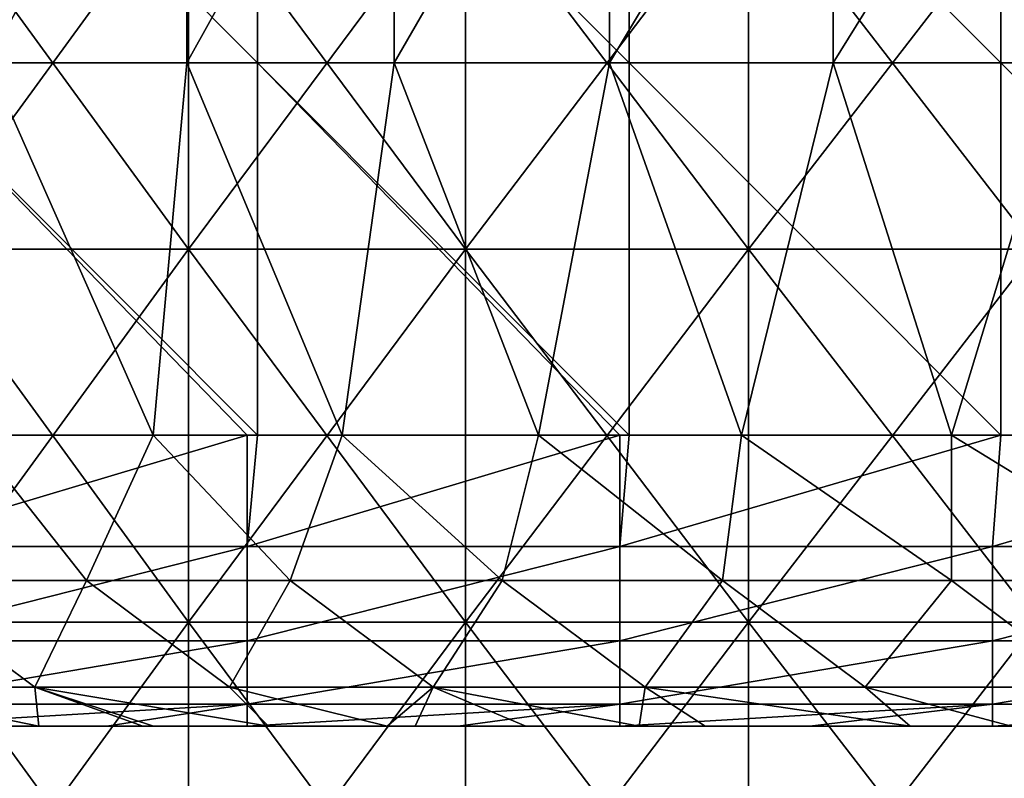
# Model space of a CAD drawing. Header units: inches. Extents: x -4.75 to 4.5, y 0 to 1.88.
# Tile 50 of 256: x -2.44 to -2.23, y 0.49 to 0.65. Entities that reach past the tile are written whole.
import ezdxf

# ---------------------------------------------------------------- set-up
doc = ezdxf.new("R2010")
doc.units = ezdxf.units.IN
doc.header["$LTSCALE"] = 101.851852
doc.header["$MEASUREMENT"] = 0
for name, color, linetype in [('10', 7, 'CONTINUOUS'), ('11', 7, 'CONTINUOUS'), ('12', 7, 'CONTINUOUS'), ('147', 7, 'CONTINUOUS'), ('157', 7, 'CONTINUOUS'), ('20', 7, 'CONTINUOUS')]:
    doc.layers.add(name, color=color, linetype=linetype)

msp = doc.modelspace()

# ---------------------------------------------------------------- linework, layer by layer
at = {"layer": '10', "color": 13, "linetype": 'Continuous', "true_color": 0xd67263}
for points in [[(-2.43476, 0.5, 0.57436), (-2.45156, 0.5, 0.49428), (-2.51462, 0.5, 0.57436), (-2.43476, 0.5, 0.57436)], [(-2.43476, 0.5, 0.57436), (-2.51462, 0.5, 0.57436), (-2.50081, 0.5, 0.65444), (-2.43476, 0.5, 0.57436)], [(-2.51, 0.5, 0.89468), (-2.48508, 0.5, 0.97476), (-2.43031, 0.5, 0.89468), (-2.51, 0.5, 0.89468)], [(-2.51, 0.5, 0.89468), (-2.43031, 0.5, 0.89468), (-2.4578, 0.5, 0.8146), (-2.51, 0.5, 0.89468)], [(-2.42255, 0.5, 1.29508), (-2.46115, 0.5, 1.215), (-2.50093, 0.5, 1.29532), (-2.42255, 0.5, 1.29508)], [(-2.42255, 0.5, 1.29508), (-2.50093, 0.5, 1.29532), (-2.45784, 0.5, 1.37536), (-2.42255, 0.5, 1.29508)], [(-2.42143, 0.5, 0.65444), (-2.43476, 0.5, 0.57436), (-2.50081, 0.5, 0.65444), (-2.42143, 0.5, 0.65444)], [(-2.42143, 0.5, 0.65444), (-2.50081, 0.5, 0.65444), (-2.478, 0.5, 0.73452), (-2.42143, 0.5, 0.65444)], [(-2.41977, 0.5, 1.13492), (-2.45209, 0.5, 1.05484), (-2.49836, 0.5, 1.13492), (-2.41977, 0.5, 1.13492)], [(-2.41977, 0.5, 1.13492), (-2.49836, 0.5, 1.13492), (-2.46115, 0.5, 1.215), (-2.41977, 0.5, 1.13492)], [(-2.48508, 0.5, 0.97476), (-2.40671, 0.5, 0.97476), (-2.43031, 0.5, 0.89468), (-2.48508, 0.5, 0.97476)], [(-2.40671, 0.5, 0.97476), (-2.48508, 0.5, 0.97476), (-2.45209, 0.5, 1.05484), (-2.40671, 0.5, 0.97476)], [(-2.39805, 0.5, 0.73452), (-2.42143, 0.5, 0.65444), (-2.478, 0.5, 0.73452), (-2.39805, 0.5, 0.73452)], [(-2.39805, 0.5, 0.73452), (-2.478, 0.5, 0.73452), (-2.4578, 0.5, 0.8146), (-2.39805, 0.5, 0.73452)], [(-2.47603, 0.5, 0.33412), (-2.39619, 0.5, 0.33412), (-2.4713, 0.5, 0.3125), (-2.47603, 0.5, 0.33412)], [(-2.39619, 0.5, 0.33412), (-2.47603, 0.5, 0.33412), (-2.46379, 0.5, 0.4142), (-2.39619, 0.5, 0.33412)], [(-2.4713, 0.5, 0.3125), (-2.39619, 0.5, 0.33412), (-2.42142, 0.5, 0.3125), (-2.4713, 0.5, 0.3125)], [(-2.38433, 0.5, 0.4142), (-2.39619, 0.5, 0.33412), (-2.46379, 0.5, 0.4142), (-2.38433, 0.5, 0.4142)], [(-2.38433, 0.5, 0.4142), (-2.46379, 0.5, 0.4142), (-2.45156, 0.5, 0.49428), (-2.38433, 0.5, 0.4142)], [(-2.38248, 0.5, 1.215), (-2.41977, 0.5, 1.13492), (-2.46115, 0.5, 1.215), (-2.38248, 0.5, 1.215)], [(-2.38248, 0.5, 1.215), (-2.46115, 0.5, 1.215), (-2.42255, 0.5, 1.29508), (-2.38248, 0.5, 1.215)], [(-2.37768, 0.5, 1.37516), (-2.42255, 0.5, 1.29508), (-2.45784, 0.5, 1.37536), (-2.37768, 0.5, 1.37516)], [(-2.37768, 0.5, 1.37516), (-2.45784, 0.5, 1.37536), (-2.41139, 0.5, 1.45528), (-2.37768, 0.5, 1.37516)], [(-2.41139, 0.5, 1.45528), (-2.45784, 0.5, 1.37536), (-2.41364, 0.5, 1.45155), (-2.41139, 0.5, 1.45528)], [(-2.41364, 0.5, 1.45155), (-2.45784, 0.5, 1.37536), (-2.43602, 0.5, 1.41365), (-2.41364, 0.5, 1.45155)], [(-2.43031, 0.5, 0.89468), (-2.37853, 0.5, 0.8146), (-2.4578, 0.5, 0.8146), (-2.43031, 0.5, 0.89468)], [(-2.37853, 0.5, 0.8146), (-2.39805, 0.5, 0.73452), (-2.4578, 0.5, 0.8146), (-2.37853, 0.5, 0.8146)], [(-2.37298, 0.5, 1.05484), (-2.40671, 0.5, 0.97476), (-2.45209, 0.5, 1.05484), (-2.37298, 0.5, 1.05484)], [(-2.37298, 0.5, 1.05484), (-2.45209, 0.5, 1.05484), (-2.41977, 0.5, 1.13492), (-2.37298, 0.5, 1.05484)], [(-2.37247, 0.5, 0.49428), (-2.38433, 0.5, 0.4142), (-2.45156, 0.5, 0.49428), (-2.37247, 0.5, 0.49428)], [(-2.37247, 0.5, 0.49428), (-2.45156, 0.5, 0.49428), (-2.43476, 0.5, 0.57436), (-2.37247, 0.5, 0.49428)], [(-2.3549, 0.5, 0.57436), (-2.37247, 0.5, 0.49428), (-2.43476, 0.5, 0.57436), (-2.3549, 0.5, 0.57436)], [(-2.3549, 0.5, 0.57436), (-2.43476, 0.5, 0.57436), (-2.42143, 0.5, 0.65444), (-2.3549, 0.5, 0.57436)], [(-2.43031, 0.5, 0.89468), (-2.40671, 0.5, 0.97476), (-2.35062, 0.5, 0.89468), (-2.43031, 0.5, 0.89468)], [(-2.43031, 0.5, 0.89468), (-2.35062, 0.5, 0.89468), (-2.37853, 0.5, 0.8146), (-2.43031, 0.5, 0.89468)], [(-2.34461, 0.5, 1.29508), (-2.38248, 0.5, 1.215), (-2.42255, 0.5, 1.29508), (-2.34461, 0.5, 1.29508)], [(-2.34461, 0.5, 1.29508), (-2.42255, 0.5, 1.29508), (-2.37768, 0.5, 1.37516), (-2.34461, 0.5, 1.29508)], [(-2.34205, 0.5, 0.65444), (-2.3549, 0.5, 0.57436), (-2.42143, 0.5, 0.65444), (-2.34205, 0.5, 0.65444)], [(-2.34205, 0.5, 0.65444), (-2.42143, 0.5, 0.65444), (-2.39805, 0.5, 0.73452), (-2.34205, 0.5, 0.65444)], [(-2.42142, 0.5, 0.3125), (-2.39619, 0.5, 0.33412), (-2.39122, 0.5, 0.3125), (-2.42142, 0.5, 0.3125)], [(-2.34118, 0.5, 1.13492), (-2.37298, 0.5, 1.05484), (-2.41977, 0.5, 1.13492), (-2.34118, 0.5, 1.13492)], [(-2.34118, 0.5, 1.13492), (-2.41977, 0.5, 1.13492), (-2.38248, 0.5, 1.215), (-2.34118, 0.5, 1.13492)], [(-2.33522, 0.5, 1.45524), (-2.37768, 0.5, 1.37516), (-2.41139, 0.5, 1.45528), (-2.33522, 0.5, 1.45524)], [(-2.33522, 0.5, 1.45524), (-2.41139, 0.5, 1.45528), (-2.36117, 0.5, 1.53541), (-2.33522, 0.5, 1.45524)], [(-2.36117, 0.5, 1.53541), (-2.41139, 0.5, 1.45528), (-2.38664, 0.5, 1.49553), (-2.36117, 0.5, 1.53541)], [(-2.40671, 0.5, 0.97476), (-2.32833, 0.5, 0.97476), (-2.35062, 0.5, 0.89468), (-2.40671, 0.5, 0.97476)], [(-2.32833, 0.5, 0.97476), (-2.40671, 0.5, 0.97476), (-2.37298, 0.5, 1.05484), (-2.32833, 0.5, 0.97476)], [(-2.31811, 0.5, 0.73452), (-2.34205, 0.5, 0.65444), (-2.39805, 0.5, 0.73452), (-2.31811, 0.5, 0.73452)], [(-2.31811, 0.5, 0.73452), (-2.39805, 0.5, 0.73452), (-2.37853, 0.5, 0.8146), (-2.31811, 0.5, 0.73452)], [(-2.39619, 0.5, 0.33412), (-2.31635, 0.5, 0.33412), (-2.39122, 0.5, 0.3125), (-2.39619, 0.5, 0.33412)], [(-2.31635, 0.5, 0.33412), (-2.39619, 0.5, 0.33412), (-2.38433, 0.5, 0.4142), (-2.31635, 0.5, 0.33412)], [(-2.39122, 0.5, 0.3125), (-2.31635, 0.5, 0.33412), (-2.34588, 0.5, 0.3125), (-2.39122, 0.5, 0.3125)], [(-2.30486, 0.5, 0.4142), (-2.31635, 0.5, 0.33412), (-2.38433, 0.5, 0.4142), (-2.30486, 0.5, 0.4142)], [(-2.30486, 0.5, 0.4142), (-2.38433, 0.5, 0.4142), (-2.37247, 0.5, 0.49428), (-2.30486, 0.5, 0.4142)], [(-2.3038, 0.5, 1.215), (-2.34118, 0.5, 1.13492), (-2.38248, 0.5, 1.215), (-2.3038, 0.5, 1.215)], [(-2.3038, 0.5, 1.215), (-2.38248, 0.5, 1.215), (-2.34461, 0.5, 1.29508), (-2.3038, 0.5, 1.215)], [(-2.35062, 0.5, 0.89468), (-2.29925, 0.5, 0.8146), (-2.37853, 0.5, 0.8146), (-2.35062, 0.5, 0.89468)], [(-2.29925, 0.5, 0.8146), (-2.31811, 0.5, 0.73452), (-2.37853, 0.5, 0.8146), (-2.29925, 0.5, 0.8146)], [(-2.2978, 0.5, 1.37516), (-2.34461, 0.5, 1.29508), (-2.37768, 0.5, 1.37516), (-2.2978, 0.5, 1.37516)], [(-2.2978, 0.5, 1.37516), (-2.37768, 0.5, 1.37516), (-2.33522, 0.5, 1.45524), (-2.2978, 0.5, 1.37516)], [(-2.29387, 0.5, 1.05484), (-2.32833, 0.5, 0.97476), (-2.37298, 0.5, 1.05484), (-2.29387, 0.5, 1.05484)], [(-2.29387, 0.5, 1.05484), (-2.37298, 0.5, 1.05484), (-2.34118, 0.5, 1.13492), (-2.29387, 0.5, 1.05484)], [(-2.29338, 0.5, 0.49428), (-2.30486, 0.5, 0.4142), (-2.37247, 0.5, 0.49428), (-2.29338, 0.5, 0.49428)], [(-2.29338, 0.5, 0.49428), (-2.37247, 0.5, 0.49428), (-2.3549, 0.5, 0.57436), (-2.29338, 0.5, 0.49428)], [(-2.28643, 0.5, 1.53532), (-2.33522, 0.5, 1.45524), (-2.36117, 0.5, 1.53541), (-2.28643, 0.5, 1.53532)], [(-2.28643, 0.5, 1.53532), (-2.36117, 0.5, 1.53541), (-2.30702, 0.5, 1.6156), (-2.28643, 0.5, 1.53532)], [(-2.30702, 0.5, 1.6156), (-2.36117, 0.5, 1.53541), (-2.33136, 0.5, 1.58029), (-2.30702, 0.5, 1.6156)], [(-2.33136, 0.5, 1.58029), (-2.36117, 0.5, 1.53541), (-2.35514, 0.5, 1.54464), (-2.33136, 0.5, 1.58029)], [(-2.27505, 0.5, 0.57436), (-2.29338, 0.5, 0.49428), (-2.3549, 0.5, 0.57436), (-2.27505, 0.5, 0.57436)], [(-2.27505, 0.5, 0.57436), (-2.3549, 0.5, 0.57436), (-2.34205, 0.5, 0.65444), (-2.27505, 0.5, 0.57436)], [(-2.35062, 0.5, 0.89468), (-2.32833, 0.5, 0.97476), (-2.27092, 0.5, 0.89468), (-2.35062, 0.5, 0.89468)], [(-2.35062, 0.5, 0.89468), (-2.27092, 0.5, 0.89468), (-2.29925, 0.5, 0.8146), (-2.35062, 0.5, 0.89468)], [(-2.34588, 0.5, 0.3125), (-2.31635, 0.5, 0.33412), (-2.31114, 0.5, 0.3125), (-2.34588, 0.5, 0.3125)], [(-2.26667, 0.5, 1.29508), (-2.3038, 0.5, 1.215), (-2.34461, 0.5, 1.29508), (-2.26667, 0.5, 1.29508)], [(-2.26667, 0.5, 1.29508), (-2.34461, 0.5, 1.29508), (-2.2978, 0.5, 1.37516), (-2.26667, 0.5, 1.29508)], [(-2.26267, 0.5, 0.65444), (-2.27505, 0.5, 0.57436), (-2.34205, 0.5, 0.65444), (-2.26267, 0.5, 0.65444)], [(-2.26267, 0.5, 0.65444), (-2.34205, 0.5, 0.65444), (-2.31811, 0.5, 0.73452), (-2.26267, 0.5, 0.65444)], [(-2.26259, 0.5, 1.13492), (-2.29387, 0.5, 1.05484), (-2.34118, 0.5, 1.13492), (-2.26259, 0.5, 1.13492)], [(-2.26259, 0.5, 1.13492), (-2.34118, 0.5, 1.13492), (-2.3038, 0.5, 1.215), (-2.26259, 0.5, 1.13492)], [(-2.25912, 0.5, 1.45524), (-2.2978, 0.5, 1.37516), (-2.33522, 0.5, 1.45524), (-2.25912, 0.5, 1.45524)], [(-2.25912, 0.5, 1.45524), (-2.33522, 0.5, 1.45524), (-2.28643, 0.5, 1.53532), (-2.25912, 0.5, 1.45524)], [(-2.32833, 0.5, 0.97476), (-2.24995, 0.5, 0.97476), (-2.27092, 0.5, 0.89468), (-2.32833, 0.5, 0.97476)], [(-2.24995, 0.5, 0.97476), (-2.32833, 0.5, 0.97476), (-2.29387, 0.5, 1.05484), (-2.24995, 0.5, 0.97476)], [(-2.23816, 0.5, 0.73452), (-2.26267, 0.5, 0.65444), (-2.31811, 0.5, 0.73452), (-2.23816, 0.5, 0.73452)], [(-2.23816, 0.5, 0.73452), (-2.31811, 0.5, 0.73452), (-2.29925, 0.5, 0.8146), (-2.23816, 0.5, 0.73452)], [(-2.31635, 0.5, 0.33412), (-2.2365, 0.5, 0.33412), (-2.31114, 0.5, 0.3125), (-2.31635, 0.5, 0.33412)], [(-2.2365, 0.5, 0.33412), (-2.31635, 0.5, 0.33412), (-2.30486, 0.5, 0.4142), (-2.2365, 0.5, 0.33412)], [(-2.31114, 0.5, 0.3125), (-2.2365, 0.5, 0.33412), (-2.27034, 0.5, 0.3125), (-2.31114, 0.5, 0.3125)], [(-2.22986, 0.5, 1.6154), (-2.28643, 0.5, 1.53532), (-2.30702, 0.5, 1.6156), (-2.22986, 0.5, 1.6154)], [(-2.22986, 0.5, 1.6154), (-2.30702, 0.5, 1.6156), (-2.24875, 0.5, 1.69578), (-2.22986, 0.5, 1.6154)], [(-2.24875, 0.5, 1.69578), (-2.30702, 0.5, 1.6156), (-2.29285, 0.5, 1.63565), (-2.24875, 0.5, 1.69578)], [(-2.22539, 0.5, 0.4142), (-2.2365, 0.5, 0.33412), (-2.30486, 0.5, 0.4142), (-2.22539, 0.5, 0.4142)], [(-2.22539, 0.5, 0.4142), (-2.30486, 0.5, 0.4142), (-2.29338, 0.5, 0.49428), (-2.22539, 0.5, 0.4142)], [(-2.22512, 0.5, 1.215), (-2.26259, 0.5, 1.13492), (-2.3038, 0.5, 1.215), (-2.22512, 0.5, 1.215)], [(-2.22512, 0.5, 1.215), (-2.3038, 0.5, 1.215), (-2.26667, 0.5, 1.29508), (-2.22512, 0.5, 1.215)], [(-2.27092, 0.5, 0.89468), (-2.21998, 0.5, 0.8146), (-2.29925, 0.5, 0.8146), (-2.27092, 0.5, 0.89468)], [(-2.21998, 0.5, 0.8146), (-2.23816, 0.5, 0.73452), (-2.29925, 0.5, 0.8146), (-2.21998, 0.5, 0.8146)], [(-2.21793, 0.5, 1.37516), (-2.26667, 0.5, 1.29508), (-2.2978, 0.5, 1.37516), (-2.21793, 0.5, 1.37516)], [(-2.21793, 0.5, 1.37516), (-2.2978, 0.5, 1.37516), (-2.25912, 0.5, 1.45524), (-2.21793, 0.5, 1.37516)], [(-2.21476, 0.5, 1.05484), (-2.24995, 0.5, 0.97476), (-2.29387, 0.5, 1.05484), (-2.21476, 0.5, 1.05484)], [(-2.21476, 0.5, 1.05484), (-2.29387, 0.5, 1.05484), (-2.26259, 0.5, 1.13492), (-2.21476, 0.5, 1.05484)], [(-2.21428, 0.5, 0.49428), (-2.22539, 0.5, 0.4142), (-2.29338, 0.5, 0.49428), (-2.21428, 0.5, 0.49428)], [(-2.21428, 0.5, 0.49428), (-2.29338, 0.5, 0.49428), (-2.27505, 0.5, 0.57436), (-2.21428, 0.5, 0.49428)], [(-2.21187, 0.5, 1.53532), (-2.25912, 0.5, 1.45524), (-2.28643, 0.5, 1.53532), (-2.21187, 0.5, 1.53532)], [(-2.21187, 0.5, 1.53532), (-2.28643, 0.5, 1.53532), (-2.22986, 0.5, 1.6154), (-2.21187, 0.5, 1.53532)], [(-2.19519, 0.5, 0.57436), (-2.21428, 0.5, 0.49428), (-2.27505, 0.5, 0.57436), (-2.19519, 0.5, 0.57436)], [(-2.19519, 0.5, 0.57436), (-2.27505, 0.5, 0.57436), (-2.26267, 0.5, 0.65444), (-2.19519, 0.5, 0.57436)], [(-2.27092, 0.5, 0.89468), (-2.24995, 0.5, 0.97476), (-2.19123, 0.5, 0.89468), (-2.27092, 0.5, 0.89468)], [(-2.27092, 0.5, 0.89468), (-2.19123, 0.5, 0.89468), (-2.21998, 0.5, 0.8146), (-2.27092, 0.5, 0.89468)], [(-2.27034, 0.5, 0.3125), (-2.2365, 0.5, 0.33412), (-2.23106, 0.5, 0.3125), (-2.27034, 0.5, 0.3125)], [(-2.18873, 0.5, 1.29508), (-2.22512, 0.5, 1.215), (-2.26667, 0.5, 1.29508), (-2.18873, 0.5, 1.29508)], [(-2.18873, 0.5, 1.29508), (-2.26667, 0.5, 1.29508), (-2.21793, 0.5, 1.37516), (-2.18873, 0.5, 1.29508)], [(-2.18329, 0.5, 0.65444), (-2.19519, 0.5, 0.57436), (-2.26267, 0.5, 0.65444), (-2.18329, 0.5, 0.65444)], [(-2.18329, 0.5, 0.65444), (-2.26267, 0.5, 0.65444), (-2.23816, 0.5, 0.73452), (-2.18329, 0.5, 0.65444)], [(-2.18401, 0.5, 1.13492), (-2.21476, 0.5, 1.05484), (-2.26259, 0.5, 1.13492), (-2.18401, 0.5, 1.13492)], [(-2.18401, 0.5, 1.13492), (-2.26259, 0.5, 1.13492), (-2.22512, 0.5, 1.215), (-2.18401, 0.5, 1.13492)], [(-2.18302, 0.5, 1.45524), (-2.21793, 0.5, 1.37516), (-2.25912, 0.5, 1.45524), (-2.18302, 0.5, 1.45524)], [(-2.18302, 0.5, 1.45524), (-2.25912, 0.5, 1.45524), (-2.21187, 0.5, 1.53532), (-2.18302, 0.5, 1.45524)], [(-2.24995, 0.5, 0.97476), (-2.17158, 0.5, 0.97476), (-2.19123, 0.5, 0.89468), (-2.24995, 0.5, 0.97476)], [(-2.17158, 0.5, 0.97476), (-2.24995, 0.5, 0.97476), (-2.21476, 0.5, 1.05484), (-2.17158, 0.5, 0.97476)], [(-2.16948, 0.5, 1.69548), (-2.22986, 0.5, 1.6154), (-2.24875, 0.5, 1.69578), (-2.16948, 0.5, 1.69548)], [(-2.16948, 0.5, 1.69548), (-2.24875, 0.5, 1.69578), (-2.18603, 0.5, 1.77593), (-2.16948, 0.5, 1.69548)], [(-2.24875, 0.5, 1.69578), (-2.22704, 0.5, 1.7242), (-2.18603, 0.5, 1.77593), (-2.24875, 0.5, 1.69578)], [(-2.15822, 0.5, 0.73452), (-2.18329, 0.5, 0.65444), (-2.23816, 0.5, 0.73452), (-2.15822, 0.5, 0.73452)], [(-2.15822, 0.5, 0.73452), (-2.23816, 0.5, 0.73452), (-2.21998, 0.5, 0.8146), (-2.15822, 0.5, 0.73452)], [(-2.2365, 0.5, 0.33412), (-2.15666, 0.5, 0.33412), (-2.23106, 0.5, 0.3125), (-2.2365, 0.5, 0.33412)], [(-2.15666, 0.5, 0.33412), (-2.2365, 0.5, 0.33412), (-2.22539, 0.5, 0.4142), (-2.15666, 0.5, 0.33412)], [(-2.23106, 0.5, 0.3125), (-2.15666, 0.5, 0.33412), (-2.1948, 0.5, 0.3125), (-2.23106, 0.5, 0.3125)], [(-2.153, 0.5, 1.6154), (-2.21187, 0.5, 1.53532), (-2.22986, 0.5, 1.6154), (-2.153, 0.5, 1.6154)], [(-2.153, 0.5, 1.6154), (-2.22986, 0.5, 1.6154), (-2.16948, 0.5, 1.69548), (-2.153, 0.5, 1.6154)]]:
    msp.add_3dface(points, dxfattribs=at)
at = {"layer": '11', "color": 13, "linetype": 'Continuous', "true_color": 0xd67263}
for points in [[(-2.40418, 0.6425, 1.58384), (-2.44687, 0.6425, 1.51705), (-2.40418, 0.72258, 1.58384), (-2.40418, 0.6425, 1.58384)], [(-2.40418, 0.72258, 1.58384), (-2.44687, 0.6425, 1.51705), (-2.44687, 0.72258, 1.51705), (-2.40418, 0.72258, 1.58384)], [(-2.35967, 0.6425, 1.64942), (-2.40418, 0.6425, 1.58384), (-2.35967, 0.72258, 1.64942), (-2.35967, 0.6425, 1.64942)], [(-2.35967, 0.72258, 1.64942), (-2.40418, 0.6425, 1.58384), (-2.40418, 0.72258, 1.58384), (-2.35967, 0.72258, 1.64942)], [(-2.31337, 0.6425, 1.71375), (-2.35967, 0.6425, 1.64942), (-2.31337, 0.72258, 1.71375), (-2.31337, 0.6425, 1.71375)], [(-2.31337, 0.72258, 1.71375), (-2.35967, 0.6425, 1.64942), (-2.35967, 0.72258, 1.64942), (-2.31337, 0.72258, 1.71375)], [(-2.26532, 0.6425, 1.77679), (-2.31337, 0.6425, 1.71375), (-2.26532, 0.72258, 1.77679), (-2.26532, 0.6425, 1.77679)], [(-2.26532, 0.72258, 1.77679), (-2.31337, 0.6425, 1.71375), (-2.31337, 0.72258, 1.71375), (-2.26532, 0.72258, 1.77679)], [(-2.21555, 0.6425, 1.83848), (-2.26532, 0.6425, 1.77679), (-2.21555, 0.72258, 1.83848), (-2.21555, 0.6425, 1.83848)], [(-2.21555, 0.72258, 1.83848), (-2.26532, 0.6425, 1.77679), (-2.26532, 0.72258, 1.77679), (-2.21555, 0.72258, 1.83848)], [(-2.41146, 0.5625, 1.57274), (-2.45052, 0.5625, 1.51116), (-2.44687, 0.6425, 1.51705), (-2.41146, 0.5625, 1.57274)], [(-2.40418, 0.6425, 1.58384), (-2.41146, 0.5625, 1.57274), (-2.44687, 0.6425, 1.51705), (-2.40418, 0.6425, 1.58384)], [(-2.37082, 0.5625, 1.63335), (-2.41146, 0.5625, 1.57274), (-2.40418, 0.6425, 1.58384), (-2.37082, 0.5625, 1.63335)], [(-2.35967, 0.6425, 1.64942), (-2.37082, 0.5625, 1.63335), (-2.40418, 0.6425, 1.58384), (-2.35967, 0.6425, 1.64942)], [(-2.32865, 0.5625, 1.69294), (-2.37082, 0.5625, 1.63335), (-2.35967, 0.6425, 1.64942), (-2.32865, 0.5625, 1.69294)], [(-2.31337, 0.6425, 1.71375), (-2.32865, 0.5625, 1.69294), (-2.35967, 0.6425, 1.64942), (-2.31337, 0.6425, 1.71375)], [(-2.28499, 0.5625, 1.75142), (-2.32865, 0.5625, 1.69294), (-2.31337, 0.6425, 1.71375), (-2.28499, 0.5625, 1.75142)], [(-2.26532, 0.6425, 1.77679), (-2.28499, 0.5625, 1.75142), (-2.31337, 0.6425, 1.71375), (-2.26532, 0.6425, 1.77679)], [(-2.23985, 0.5625, 1.80879), (-2.28499, 0.5625, 1.75142), (-2.26532, 0.6425, 1.77679), (-2.23985, 0.5625, 1.80879)], [(-2.21555, 0.6425, 1.83848), (-2.23985, 0.5625, 1.80879), (-2.26532, 0.6425, 1.77679), (-2.21555, 0.6425, 1.83848)], [(-2.19328, 0.5625, 1.86499), (-2.23985, 0.5625, 1.80879), (-2.21555, 0.6425, 1.83848), (-2.19328, 0.5625, 1.86499)]]:
    msp.add_3dface(points, dxfattribs=at)
at = {"layer": '12', "color": 13, "linetype": 'Continuous', "true_color": 0xd67263}
for points in [[(-2.40388, 0.68254, 2.62922), (-2.46226, 0.68254, 2.57463), (-2.40388, 0.60246, 2.62922), (-2.40388, 0.68254, 2.62922)], [(-2.40388, 0.60246, 2.62922), (-2.46226, 0.68254, 2.57463), (-2.46226, 0.60246, 2.57463), (-2.40388, 0.60246, 2.62922)], [(-2.46226, 0.68254, -2.57463), (-2.40388, 0.68254, -2.62922), (-2.46226, 0.60246, -2.57463), (-2.46226, 0.68254, -2.57463)], [(-2.46226, 0.60246, -2.57463), (-2.40388, 0.68254, -2.62922), (-2.40388, 0.60246, -2.62922), (-2.46226, 0.60246, -2.57463)], [(-2.34429, 0.68254, 2.68249), (-2.40388, 0.68254, 2.62922), (-2.34429, 0.60246, 2.68249), (-2.34429, 0.68254, 2.68249)], [(-2.34429, 0.60246, 2.68249), (-2.40388, 0.68254, 2.62922), (-2.40388, 0.60246, 2.62922), (-2.34429, 0.60246, 2.68249)], [(-2.40388, 0.68254, -2.62922), (-2.34429, 0.68254, -2.68249), (-2.40388, 0.60246, -2.62922), (-2.40388, 0.68254, -2.62922)], [(-2.40388, 0.60246, -2.62922), (-2.34429, 0.68254, -2.68249), (-2.34429, 0.60246, -2.68249), (-2.40388, 0.60246, -2.62922)], [(-2.28352, 0.68254, 2.7344), (-2.34429, 0.68254, 2.68249), (-2.28352, 0.60246, 2.7344), (-2.28352, 0.68254, 2.7344)], [(-2.28352, 0.60246, 2.7344), (-2.34429, 0.68254, 2.68249), (-2.34429, 0.60246, 2.68249), (-2.28352, 0.60246, 2.7344)], [(-2.34429, 0.68254, -2.68249), (-2.28352, 0.68254, -2.7344), (-2.34429, 0.60246, -2.68249), (-2.34429, 0.68254, -2.68249)], [(-2.34429, 0.60246, -2.68249), (-2.28352, 0.68254, -2.7344), (-2.28352, 0.60246, -2.7344), (-2.34429, 0.60246, -2.68249)], [(-2.2216, 0.68254, 2.78494), (-2.28352, 0.68254, 2.7344), (-2.2216, 0.60246, 2.78494), (-2.2216, 0.68254, 2.78494)], [(-2.2216, 0.60246, 2.78494), (-2.28352, 0.68254, 2.7344), (-2.28352, 0.60246, 2.7344), (-2.2216, 0.60246, 2.78494)], [(-2.28352, 0.68254, -2.7344), (-2.2216, 0.68254, -2.78494), (-2.28352, 0.60246, -2.7344), (-2.28352, 0.68254, -2.7344)], [(-2.28352, 0.60246, -2.7344), (-2.2216, 0.68254, -2.78494), (-2.2216, 0.60246, -2.78494), (-2.28352, 0.60246, -2.7344)], [(-2.40388, 0.60246, 2.62922), (-2.46226, 0.60246, 2.57463), (-2.40388, 0.52238, 2.62922), (-2.40388, 0.60246, 2.62922)], [(-2.40388, 0.52238, 2.62922), (-2.46226, 0.60246, 2.57463), (-2.46226, 0.52238, 2.57463), (-2.40388, 0.52238, 2.62922)], [(-2.46226, 0.60246, -2.57463), (-2.40388, 0.60246, -2.62922), (-2.46226, 0.52238, -2.57463), (-2.46226, 0.60246, -2.57463)], [(-2.46226, 0.52238, -2.57463), (-2.40388, 0.60246, -2.62922), (-2.40388, 0.52238, -2.62922), (-2.46226, 0.52238, -2.57463)], [(-2.34429, 0.60246, 2.68249), (-2.40388, 0.60246, 2.62922), (-2.34429, 0.52238, 2.68249), (-2.34429, 0.60246, 2.68249)], [(-2.34429, 0.52238, 2.68249), (-2.40388, 0.60246, 2.62922), (-2.40388, 0.52238, 2.62922), (-2.34429, 0.52238, 2.68249)], [(-2.40388, 0.60246, -2.62922), (-2.34429, 0.60246, -2.68249), (-2.40388, 0.52238, -2.62922), (-2.40388, 0.60246, -2.62922)], [(-2.40388, 0.52238, -2.62922), (-2.34429, 0.60246, -2.68249), (-2.34429, 0.52238, -2.68249), (-2.40388, 0.52238, -2.62922)], [(-2.28352, 0.60246, 2.7344), (-2.34429, 0.60246, 2.68249), (-2.28352, 0.52238, 2.7344), (-2.28352, 0.60246, 2.7344)], [(-2.28352, 0.52238, 2.7344), (-2.34429, 0.60246, 2.68249), (-2.34429, 0.52238, 2.68249), (-2.28352, 0.52238, 2.7344)], [(-2.34429, 0.60246, -2.68249), (-2.28352, 0.60246, -2.7344), (-2.34429, 0.52238, -2.68249), (-2.34429, 0.60246, -2.68249)], [(-2.34429, 0.52238, -2.68249), (-2.28352, 0.60246, -2.7344), (-2.28352, 0.52238, -2.7344), (-2.34429, 0.52238, -2.68249)], [(-2.2216, 0.60246, 2.78494), (-2.28352, 0.60246, 2.7344), (-2.2216, 0.52238, 2.78494), (-2.2216, 0.60246, 2.78494)], [(-2.2216, 0.52238, 2.78494), (-2.28352, 0.60246, 2.7344), (-2.28352, 0.52238, 2.7344), (-2.2216, 0.52238, 2.78494)], [(-2.28352, 0.60246, -2.7344), (-2.2216, 0.60246, -2.78494), (-2.28352, 0.52238, -2.7344), (-2.28352, 0.60246, -2.7344)], [(-2.28352, 0.52238, -2.7344), (-2.2216, 0.60246, -2.78494), (-2.2216, 0.52238, -2.78494), (-2.28352, 0.52238, -2.7344)], [(-2.40388, 0.52238, 2.62922), (-2.46226, 0.52238, 2.57463), (-2.40388, 0.4423, 2.62922), (-2.40388, 0.52238, 2.62922)], [(-2.40388, 0.4423, 2.62922), (-2.46226, 0.52238, 2.57463), (-2.46226, 0.4423, 2.57463), (-2.40388, 0.4423, 2.62922)], [(-2.46226, 0.52238, -2.57463), (-2.40388, 0.52238, -2.62922), (-2.46226, 0.4423, -2.57463), (-2.46226, 0.52238, -2.57463)], [(-2.46226, 0.4423, -2.57463), (-2.40388, 0.52238, -2.62922), (-2.40388, 0.4423, -2.62922), (-2.46226, 0.4423, -2.57463)], [(-2.34429, 0.52238, 2.68249), (-2.40388, 0.52238, 2.62922), (-2.34429, 0.4423, 2.68249), (-2.34429, 0.52238, 2.68249)], [(-2.34429, 0.4423, 2.68249), (-2.40388, 0.52238, 2.62922), (-2.40388, 0.4423, 2.62922), (-2.34429, 0.4423, 2.68249)], [(-2.40388, 0.52238, -2.62922), (-2.34429, 0.52238, -2.68249), (-2.40388, 0.4423, -2.62922), (-2.40388, 0.52238, -2.62922)], [(-2.40388, 0.4423, -2.62922), (-2.34429, 0.52238, -2.68249), (-2.34429, 0.4423, -2.68249), (-2.40388, 0.4423, -2.62922)], [(-2.28352, 0.52238, 2.7344), (-2.34429, 0.52238, 2.68249), (-2.28352, 0.4423, 2.7344), (-2.28352, 0.52238, 2.7344)], [(-2.28352, 0.4423, 2.7344), (-2.34429, 0.52238, 2.68249), (-2.34429, 0.4423, 2.68249), (-2.28352, 0.4423, 2.7344)], [(-2.34429, 0.52238, -2.68249), (-2.28352, 0.52238, -2.7344), (-2.34429, 0.4423, -2.68249), (-2.34429, 0.52238, -2.68249)], [(-2.34429, 0.4423, -2.68249), (-2.28352, 0.52238, -2.7344), (-2.28352, 0.4423, -2.7344), (-2.34429, 0.4423, -2.68249)], [(-2.2216, 0.52238, 2.78494), (-2.28352, 0.52238, 2.7344), (-2.2216, 0.4423, 2.78494), (-2.2216, 0.52238, 2.78494)], [(-2.2216, 0.4423, 2.78494), (-2.28352, 0.52238, 2.7344), (-2.28352, 0.4423, 2.7344), (-2.2216, 0.4423, 2.78494)], [(-2.28352, 0.52238, -2.7344), (-2.2216, 0.52238, -2.78494), (-2.28352, 0.4423, -2.7344), (-2.28352, 0.52238, -2.7344)], [(-2.28352, 0.4423, -2.7344), (-2.2216, 0.52238, -2.78494), (-2.2216, 0.4423, -2.78494), (-2.28352, 0.4423, -2.7344)]]:
    msp.add_3dface(points, dxfattribs=at)
at = {"layer": '147', "color": 13, "linetype": 'Continuous', "true_color": 0xd67263}
for points in [[(-2.45052, 0.5625, 1.51116), (-2.42575, 0.53128, 1.53504), (-2.46759, 0.53128, 1.46683), (-2.45052, 0.5625, 1.51116)], [(-2.45052, 0.5625, 1.51116), (-2.41146, 0.5625, 1.57274), (-2.42575, 0.53128, 1.53504), (-2.45052, 0.5625, 1.51116)], [(-2.41146, 0.5625, 1.57274), (-2.38202, 0.53128, 1.60205), (-2.42575, 0.53128, 1.53504), (-2.41146, 0.5625, 1.57274)], [(-2.41146, 0.5625, 1.57274), (-2.37082, 0.5625, 1.63335), (-2.38202, 0.53128, 1.60205), (-2.41146, 0.5625, 1.57274)], [(-2.37082, 0.5625, 1.63335), (-2.33645, 0.53128, 1.66781), (-2.38202, 0.53128, 1.60205), (-2.37082, 0.5625, 1.63335)], [(-2.37082, 0.5625, 1.63335), (-2.32865, 0.5625, 1.69294), (-2.33645, 0.53128, 1.66781), (-2.37082, 0.5625, 1.63335)], [(-2.32865, 0.5625, 1.69294), (-2.28906, 0.53128, 1.73228), (-2.33645, 0.53128, 1.66781), (-2.32865, 0.5625, 1.69294)], [(-2.32865, 0.5625, 1.69294), (-2.28499, 0.5625, 1.75142), (-2.28906, 0.53128, 1.73228), (-2.32865, 0.5625, 1.69294)], [(-2.28499, 0.5625, 1.75142), (-2.23989, 0.53128, 1.79541), (-2.28906, 0.53128, 1.73228), (-2.28499, 0.5625, 1.75142)], [(-2.28499, 0.5625, 1.75142), (-2.23985, 0.5625, 1.80879), (-2.23989, 0.53128, 1.79541), (-2.28499, 0.5625, 1.75142)], [(-2.23985, 0.5625, 1.80879), (-2.18898, 0.53128, 1.85714), (-2.23989, 0.53128, 1.79541), (-2.23985, 0.5625, 1.80879)], [(-2.23985, 0.5625, 1.80879), (-2.19328, 0.5625, 1.86499), (-2.18898, 0.53128, 1.85714), (-2.23985, 0.5625, 1.80879)], [(-2.4369, 0.50837, 1.4735), (-2.47691, 0.50837, 1.40521), (-2.46759, 0.53128, 1.46683), (-2.4369, 0.50837, 1.4735)], [(-2.42575, 0.53128, 1.53504), (-2.4369, 0.50837, 1.4735), (-2.46759, 0.53128, 1.46683), (-2.42575, 0.53128, 1.53504)], [(-2.39502, 0.50837, 1.54064), (-2.4369, 0.50837, 1.4735), (-2.42575, 0.53128, 1.53504), (-2.39502, 0.50837, 1.54064)], [(-2.38202, 0.53128, 1.60205), (-2.39502, 0.50837, 1.54064), (-2.42575, 0.53128, 1.53504), (-2.38202, 0.53128, 1.60205)], [(-2.35128, 0.50837, 1.6066), (-2.39502, 0.50837, 1.54064), (-2.38202, 0.53128, 1.60205), (-2.35128, 0.50837, 1.6066)], [(-2.33645, 0.53128, 1.66781), (-2.35128, 0.50837, 1.6066), (-2.38202, 0.53128, 1.60205), (-2.33645, 0.53128, 1.66781)], [(-2.30573, 0.50837, 1.67131), (-2.35128, 0.50837, 1.6066), (-2.33645, 0.53128, 1.66781), (-2.30573, 0.50837, 1.67131)], [(-2.28906, 0.53128, 1.73228), (-2.30573, 0.50837, 1.67131), (-2.33645, 0.53128, 1.66781), (-2.28906, 0.53128, 1.73228)], [(-2.2584, 0.50837, 1.73474), (-2.30573, 0.50837, 1.67131), (-2.28906, 0.53128, 1.73228), (-2.2584, 0.50837, 1.73474)], [(-2.23989, 0.53128, 1.79541), (-2.2584, 0.50837, 1.73474), (-2.28906, 0.53128, 1.73228), (-2.23989, 0.53128, 1.79541)], [(-2.20932, 0.50837, 1.79682), (-2.2584, 0.50837, 1.73474), (-2.23989, 0.53128, 1.79541), (-2.20932, 0.50837, 1.79682)], [(-2.18898, 0.53128, 1.85714), (-2.20932, 0.50837, 1.79682), (-2.23989, 0.53128, 1.79541), (-2.18898, 0.53128, 1.85714)], [(-2.43602, 0.5, 1.41365), (-2.45784, 0.5, 1.37536), (-2.47691, 0.50837, 1.40521), (-2.43602, 0.5, 1.41365)], [(-2.4369, 0.50837, 1.4735), (-2.43602, 0.5, 1.41365), (-2.47691, 0.50837, 1.40521), (-2.4369, 0.50837, 1.4735)], [(-2.41139, 0.5, 1.45528), (-2.41364, 0.5, 1.45155), (-2.4369, 0.50837, 1.4735), (-2.41139, 0.5, 1.45528)], [(-2.38664, 0.5, 1.49553), (-2.41139, 0.5, 1.45528), (-2.4369, 0.50837, 1.4735), (-2.38664, 0.5, 1.49553)], [(-2.41364, 0.5, 1.45155), (-2.43602, 0.5, 1.41365), (-2.4369, 0.50837, 1.4735), (-2.41364, 0.5, 1.45155)], [(-2.39502, 0.50837, 1.54064), (-2.38664, 0.5, 1.49553), (-2.4369, 0.50837, 1.4735), (-2.39502, 0.50837, 1.54064)], [(-2.36117, 0.5, 1.53541), (-2.38664, 0.5, 1.49553), (-2.39502, 0.50837, 1.54064), (-2.36117, 0.5, 1.53541)], [(-2.35128, 0.50837, 1.6066), (-2.36117, 0.5, 1.53541), (-2.39502, 0.50837, 1.54064), (-2.35128, 0.50837, 1.6066)], [(-2.35514, 0.5, 1.54464), (-2.36117, 0.5, 1.53541), (-2.35128, 0.50837, 1.6066), (-2.35514, 0.5, 1.54464)], [(-2.33136, 0.5, 1.58029), (-2.35514, 0.5, 1.54464), (-2.35128, 0.50837, 1.6066), (-2.33136, 0.5, 1.58029)], [(-2.30702, 0.5, 1.6156), (-2.33136, 0.5, 1.58029), (-2.35128, 0.50837, 1.6066), (-2.30702, 0.5, 1.6156)], [(-2.30573, 0.50837, 1.67131), (-2.30702, 0.5, 1.6156), (-2.35128, 0.50837, 1.6066), (-2.30573, 0.50837, 1.67131)], [(-2.29285, 0.5, 1.63565), (-2.30702, 0.5, 1.6156), (-2.30573, 0.50837, 1.67131), (-2.29285, 0.5, 1.63565)], [(-2.24875, 0.5, 1.69578), (-2.29285, 0.5, 1.63565), (-2.30573, 0.50837, 1.67131), (-2.24875, 0.5, 1.69578)], [(-2.2584, 0.50837, 1.73474), (-2.24875, 0.5, 1.69578), (-2.30573, 0.50837, 1.67131), (-2.2584, 0.50837, 1.73474)], [(-2.22704, 0.5, 1.7242), (-2.24875, 0.5, 1.69578), (-2.2584, 0.50837, 1.73474), (-2.22704, 0.5, 1.7242)], [(-2.20932, 0.50837, 1.79682), (-2.22704, 0.5, 1.7242), (-2.2584, 0.50837, 1.73474), (-2.20932, 0.50837, 1.79682)]]:
    msp.add_3dface(points, dxfattribs=at)
at = {"layer": '157', "color": 13, "linetype": 'Continuous', "true_color": 0xd67263}
for points in [[(-2.39122, 0.5625, 0.25), (-2.46887, 0.5625, 0.25), (-2.4713, 0.53858, 0.25476), (-2.39122, 0.5625, 0.25)], [(-2.39122, 0.53858, 0.25476), (-2.39122, 0.5625, 0.25), (-2.4713, 0.53858, 0.25476), (-2.39122, 0.53858, 0.25476)], [(-2.31114, 0.5625, 0.25), (-2.38902, 0.5625, 0.25), (-2.39122, 0.53858, 0.25476), (-2.31114, 0.5625, 0.25)], [(-2.31114, 0.53858, 0.25476), (-2.31114, 0.5625, 0.25), (-2.39122, 0.53858, 0.25476), (-2.31114, 0.53858, 0.25476)], [(-2.38902, 0.5625, 0.25), (-2.39122, 0.5625, 0.25), (-2.39122, 0.53858, 0.25476), (-2.38902, 0.5625, 0.25)], [(-2.22931, 0.5625, 0.25), (-2.30916, 0.5625, 0.25), (-2.31114, 0.53858, 0.25476), (-2.22931, 0.5625, 0.25)], [(-2.23106, 0.53858, 0.25476), (-2.22931, 0.5625, 0.25), (-2.31114, 0.53858, 0.25476), (-2.23106, 0.53858, 0.25476)], [(-2.30916, 0.5625, 0.25), (-2.31114, 0.5625, 0.25), (-2.31114, 0.53858, 0.25476), (-2.30916, 0.5625, 0.25)], [(-2.14946, 0.5625, 0.25), (-2.22931, 0.5625, 0.25), (-2.23106, 0.53858, 0.25476), (-2.14946, 0.5625, 0.25)], [(-2.15098, 0.53858, 0.25476), (-2.14946, 0.5625, 0.25), (-2.23106, 0.53858, 0.25476), (-2.15098, 0.53858, 0.25476)], [(-2.39122, 0.51831, 0.26831), (-2.39122, 0.53858, 0.25476), (-2.4713, 0.51831, 0.26831), (-2.39122, 0.51831, 0.26831)], [(-2.4713, 0.51831, 0.26831), (-2.39122, 0.53858, 0.25476), (-2.4713, 0.53858, 0.25476), (-2.4713, 0.51831, 0.26831)], [(-2.31114, 0.51831, 0.26831), (-2.31114, 0.53858, 0.25476), (-2.39122, 0.51831, 0.26831), (-2.31114, 0.51831, 0.26831)], [(-2.39122, 0.51831, 0.26831), (-2.31114, 0.53858, 0.25476), (-2.39122, 0.53858, 0.25476), (-2.39122, 0.51831, 0.26831)], [(-2.23106, 0.51831, 0.26831), (-2.23106, 0.53858, 0.25476), (-2.31114, 0.51831, 0.26831), (-2.23106, 0.51831, 0.26831)], [(-2.31114, 0.51831, 0.26831), (-2.23106, 0.53858, 0.25476), (-2.31114, 0.53858, 0.25476), (-2.31114, 0.51831, 0.26831)], [(-2.15098, 0.51831, 0.26831), (-2.15098, 0.53858, 0.25476), (-2.23106, 0.51831, 0.26831), (-2.15098, 0.51831, 0.26831)], [(-2.23106, 0.51831, 0.26831), (-2.15098, 0.53858, 0.25476), (-2.23106, 0.53858, 0.25476), (-2.23106, 0.51831, 0.26831)], [(-2.39122, 0.50476, 0.28858), (-2.39122, 0.51831, 0.26831), (-2.4713, 0.50476, 0.28858), (-2.39122, 0.50476, 0.28858)], [(-2.4713, 0.50476, 0.28858), (-2.39122, 0.51831, 0.26831), (-2.4713, 0.51831, 0.26831), (-2.4713, 0.50476, 0.28858)], [(-2.31114, 0.50476, 0.28858), (-2.31114, 0.51831, 0.26831), (-2.39122, 0.50476, 0.28858), (-2.31114, 0.50476, 0.28858)], [(-2.39122, 0.50476, 0.28858), (-2.31114, 0.51831, 0.26831), (-2.39122, 0.51831, 0.26831), (-2.39122, 0.50476, 0.28858)], [(-2.23106, 0.50476, 0.28858), (-2.23106, 0.51831, 0.26831), (-2.31114, 0.50476, 0.28858), (-2.23106, 0.50476, 0.28858)], [(-2.31114, 0.50476, 0.28858), (-2.23106, 0.51831, 0.26831), (-2.31114, 0.51831, 0.26831), (-2.31114, 0.50476, 0.28858)], [(-2.15098, 0.50476, 0.28858), (-2.15098, 0.51831, 0.26831), (-2.23106, 0.50476, 0.28858), (-2.15098, 0.50476, 0.28858)], [(-2.23106, 0.50476, 0.28858), (-2.15098, 0.51831, 0.26831), (-2.23106, 0.51831, 0.26831), (-2.23106, 0.50476, 0.28858)], [(-2.4713, 0.5, 0.3125), (-2.42142, 0.5, 0.3125), (-2.39122, 0.50476, 0.28858), (-2.4713, 0.5, 0.3125)], [(-2.4713, 0.5, 0.3125), (-2.39122, 0.50476, 0.28858), (-2.4713, 0.50476, 0.28858), (-2.4713, 0.5, 0.3125)], [(-2.42142, 0.5, 0.3125), (-2.39122, 0.5, 0.3125), (-2.39122, 0.50476, 0.28858), (-2.42142, 0.5, 0.3125)], [(-2.39122, 0.5, 0.3125), (-2.34588, 0.5, 0.3125), (-2.31114, 0.50476, 0.28858), (-2.39122, 0.5, 0.3125)], [(-2.39122, 0.5, 0.3125), (-2.31114, 0.50476, 0.28858), (-2.39122, 0.50476, 0.28858), (-2.39122, 0.5, 0.3125)], [(-2.34588, 0.5, 0.3125), (-2.31114, 0.5, 0.3125), (-2.31114, 0.50476, 0.28858), (-2.34588, 0.5, 0.3125)], [(-2.31114, 0.5, 0.3125), (-2.27034, 0.5, 0.3125), (-2.23106, 0.50476, 0.28858), (-2.31114, 0.5, 0.3125)], [(-2.31114, 0.5, 0.3125), (-2.23106, 0.50476, 0.28858), (-2.31114, 0.50476, 0.28858), (-2.31114, 0.5, 0.3125)], [(-2.27034, 0.5, 0.3125), (-2.23106, 0.5, 0.3125), (-2.23106, 0.50476, 0.28858), (-2.27034, 0.5, 0.3125)], [(-2.23106, 0.5, 0.3125), (-2.1948, 0.5, 0.3125), (-2.15098, 0.50476, 0.28858), (-2.23106, 0.5, 0.3125)], [(-2.23106, 0.5, 0.3125), (-2.15098, 0.50476, 0.28858), (-2.23106, 0.50476, 0.28858), (-2.23106, 0.5, 0.3125)]]:
    msp.add_3dface(points, dxfattribs=at)
at = {"layer": '20', "color": 13, "linetype": 'Continuous', "true_color": 0xd67263}
for points in [[(-2.46887, 0.6425, 0.25), (-2.38902, 0.6425, 0.25), (-2.46887, 0.72258, 0.25), (-2.46887, 0.6425, 0.25)], [(-2.46887, 0.72258, 0.25), (-2.38902, 0.6425, 0.25), (-2.38902, 0.72258, 0.25), (-2.46887, 0.72258, 0.25)], [(-2.38902, 0.6425, 0.25), (-2.30916, 0.6425, 0.25), (-2.38902, 0.72258, 0.25), (-2.38902, 0.6425, 0.25)], [(-2.38902, 0.72258, 0.25), (-2.30916, 0.6425, 0.25), (-2.30916, 0.72258, 0.25), (-2.38902, 0.72258, 0.25)], [(-2.30916, 0.6425, 0.25), (-2.22931, 0.6425, 0.25), (-2.30916, 0.72258, 0.25), (-2.30916, 0.6425, 0.25)], [(-2.30916, 0.72258, 0.25), (-2.22931, 0.6425, 0.25), (-2.22931, 0.72258, 0.25), (-2.30916, 0.72258, 0.25)], [(-2.22931, 0.6425, 0.25), (-2.14946, 0.6425, 0.25), (-2.22931, 0.72258, 0.25), (-2.22931, 0.6425, 0.25)], [(-2.22931, 0.72258, 0.25), (-2.14946, 0.6425, 0.25), (-2.14946, 0.72258, 0.25), (-2.22931, 0.72258, 0.25)], [(-2.39122, 0.5625, 0.25), (-2.38902, 0.5625, 0.25), (-2.46887, 0.6425, 0.25), (-2.39122, 0.5625, 0.25)], [(-2.46887, 0.6425, 0.25), (-2.38902, 0.5625, 0.25), (-2.38902, 0.6425, 0.25), (-2.46887, 0.6425, 0.25)], [(-2.46887, 0.5625, 0.25), (-2.39122, 0.5625, 0.25), (-2.46887, 0.6425, 0.25), (-2.46887, 0.5625, 0.25)], [(-2.31114, 0.5625, 0.25), (-2.30916, 0.5625, 0.25), (-2.38902, 0.6425, 0.25), (-2.31114, 0.5625, 0.25)], [(-2.38902, 0.6425, 0.25), (-2.30916, 0.5625, 0.25), (-2.30916, 0.6425, 0.25), (-2.38902, 0.6425, 0.25)], [(-2.38902, 0.5625, 0.25), (-2.31114, 0.5625, 0.25), (-2.38902, 0.6425, 0.25), (-2.38902, 0.5625, 0.25)], [(-2.30916, 0.6425, 0.25), (-2.22931, 0.5625, 0.25), (-2.22931, 0.6425, 0.25), (-2.30916, 0.6425, 0.25)], [(-2.30916, 0.5625, 0.25), (-2.22931, 0.5625, 0.25), (-2.30916, 0.6425, 0.25), (-2.30916, 0.5625, 0.25)], [(-2.22931, 0.6425, 0.25), (-2.14946, 0.5625, 0.25), (-2.14946, 0.6425, 0.25), (-2.22931, 0.6425, 0.25)], [(-2.22931, 0.5625, 0.25), (-2.14946, 0.5625, 0.25), (-2.22931, 0.6425, 0.25), (-2.22931, 0.5625, 0.25)]]:
    msp.add_3dface(points, dxfattribs=at)

doc.saveas('drawing.dxf')
